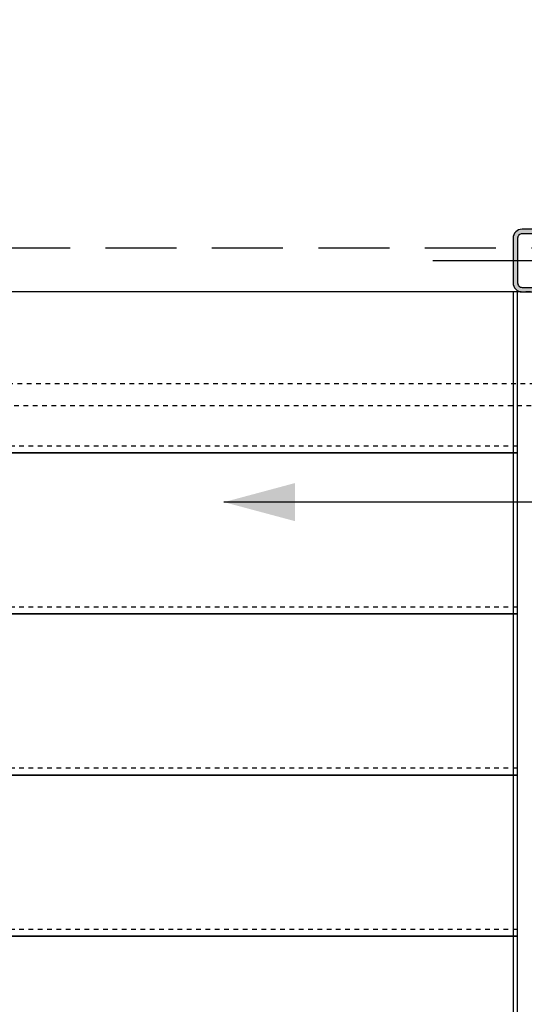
# Model space of a CAD drawing. Header units: millimetres. Extents: x -38031 to 123247, y -16330 to 129979.
# Tile 137 of 235: x 53186 to 54315, y 27858 to 30058. Entities that reach past the tile are written whole.
import ezdxf

# ---------------------------------------------------------------- set-up
doc = ezdxf.new("R2010")
doc.units = ezdxf.units.MM
doc.header["$LTSCALE"] = 50
doc.linetypes.add('HIDDEN2', pattern=[4.7625, 3.175, -1.5875])
doc.linetypes.add('STYLE_01', pattern=[0.41664, 0.20828, -0.20836])
for name, color, linetype in [('AL$1A---_ALGEMEEN', 8, 'Continuous'), ('AM$1A---_ARCERING', 8, 'Continuous'), ('BOUWKUNDIG', 8, 'Continuous'), ('EL6121--', 3, 'Continuous')]:
    doc.layers.add(name, color=color, linetype=linetype)

# ---------------------------------------------------------------- blocks, each defined once
blk = doc.blocks.new('Group-36')
at = {"layer": 'AL$1A---_ALGEMEEN', "color": 0, "linetype": 'STYLE_01'}
blk.add_lwpolyline([(-13012, 670), (17489, 670), (17489, 620), (-13012, 620)], close=True, dxfattribs=at)
blk = doc.blocks.new('Group-37')
at = {"layer": 'AL$1A---_ALGEMEEN', "color": 0, "linetype": 'STYLE_01'}
blk.add_lwpolyline([(-32058.8, 13774.8), (13071.2, 13774.8), (13071.2, 874.8), (-32058.8, 874.8)], close=True, dxfattribs=at)
blk = doc.blocks.new('Group-38')
at = {"layer": 'AL$1A---_ALGEMEEN', "color": 0}
for name in ['Group-37', 'Group-36']:
    blk.add_blockref(name, (0, 0), dxfattribs=at)
blk = doc.blocks.new('Group-46')
at = {"layer": 'AL$1A---_ALGEMEEN', "color": 0, "linetype": 'STYLE_01'}
for p, q in [((-2061, 530), (-9618, 530)), ((-2061, 170), (-9618, 170)), ((-2061, -190), (-9618, -190)), ((-2061, -550), (-9618, -550))]:
    blk.add_line(p, q, dxfattribs=at)
at = {"layer": 'AL$1A---_ALGEMEEN', "color": 0, "linetype": 'Continuous'}
for points in [[(-2061, 515), (-2061, 875), (-9618, 875), (-9618, 515)], [(-2061, 155), (-2061, 515), (-9618, 515), (-9618, 155)], [(-2061, -205), (-2061, 155), (-9618, 155), (-9618, -205)], [(-2061, -565), (-2061, -205), (-9618, -205), (-9618, -565)], [(-2061, -925), (-2061, -565), (-9618, -565), (-9618, -925)]]:
    blk.add_lwpolyline(points, close=True, dxfattribs=at)
blk = doc.blocks.new('sk-141')
at = {"layer": 'AM$1A---_ARCERING', "linetype": 'Continuous', "lineweight": 0}
h = blk.add_hatch(color=256, dxfattribs=at)
edge = h.paths.add_edge_path()
edge.add_line((-50, -70), (50, -70))
edge.add_arc((50, -50), 20, 270, 360)
edge.add_line((70, -50), (70, 50))
edge.add_arc((50, 50), 20, 0, 90)
edge.add_line((50, 70), (-50, 70))
edge.add_arc((-50, 50), 20, 90, 180)
edge.add_line((-70, 50), (-70, -50))
edge.add_arc((-50, -50), 20, 180, 270)
edge = h.paths.add_edge_path(flags=16)
edge.add_line((-50, -60), (50, -60))
edge.add_arc((50, -50), 10, 270, 360)
edge.add_line((60, -50), (60, 50))
edge.add_arc((50, 50), 10, 0, 90)
edge.add_line((50, 60), (-50, 60))
edge.add_arc((-50, 50), 10, 90, 180)
edge.add_line((-60, 50), (-60, -50))
edge.add_arc((-50, -50), 10, 180, 270)
at = {"layer": 'AL$1A---_ALGEMEEN', "color": 0}
for p, q in [((0, 250), (0, -250)), ((-250, 0), (250, 0))]:
    blk.add_line(p, q, dxfattribs=at)
at = {"layer": 'AL$1A---_ALGEMEEN', "color": 0, "flags": 128}
blk.add_lwpolyline([(-50, -70), (50, -70, 0.414214), (70, -50), (70, 50, 0.414214), (50, 70), (-50, 70, 0.414214), (-70, 50), (-70, -50, 0.414214), (-50, -70, 0.414214)], format="xyb", dxfattribs=at)
blk.add_lwpolyline([(-50, -60), (50, -60, 0.414214), (60, -50), (60, 50, 0.414214), (50, 60), (-50, 60, 0.414214), (-60, 50), (-60, -50, 0.414214)], format="xyb", close=True, dxfattribs=at)
blk = doc.blocks.new('200254 W 210 11-06-2007')
at = {"layer": 'AL$1A---_ALGEMEEN'}
blk.add_blockref('Group-38', (20162, 3587.4), dxfattribs=at)
for p, q in [((18091, 4462.3), (18091, 912.4)), ((18841, 3992.4), (17444.2, 3992.4))]:
    blk.add_line(p, q, dxfattribs=at)
blk.add_solid([(17444.2, 3992.4), (17602.9, 4035), (17602.9, 3949.9)], dxfattribs=at)
at = {"layer": 'AL$1A---_ALGEMEEN', "rotation": 90}
blk.add_blockref('sk-141', (18161, 4532.4), dxfattribs=at)
at = {"layer": 'AL$1A---_ALGEMEEN'}
blk.add_blockref('Group-46', (20162, 3587.4), dxfattribs=at)

msp = doc.modelspace()

# ---------------------------------------------------------------- block references
at = {"layer": 'BOUWKUNDIG'}
msp.add_blockref('200254 W 210 11-06-2007', (36199, 24987.6), dxfattribs=at)

# ---------------------------------------------------------------- next in the draw order: linework, layer by layer
at = {"layer": 'EL6121--', "color": 5, "linetype": 'HIDDEN2'}
msp.add_line((19564.5, 29548.4), (74129.8, 29548.4), dxfattribs=at)

doc.saveas('drawing.dxf')
